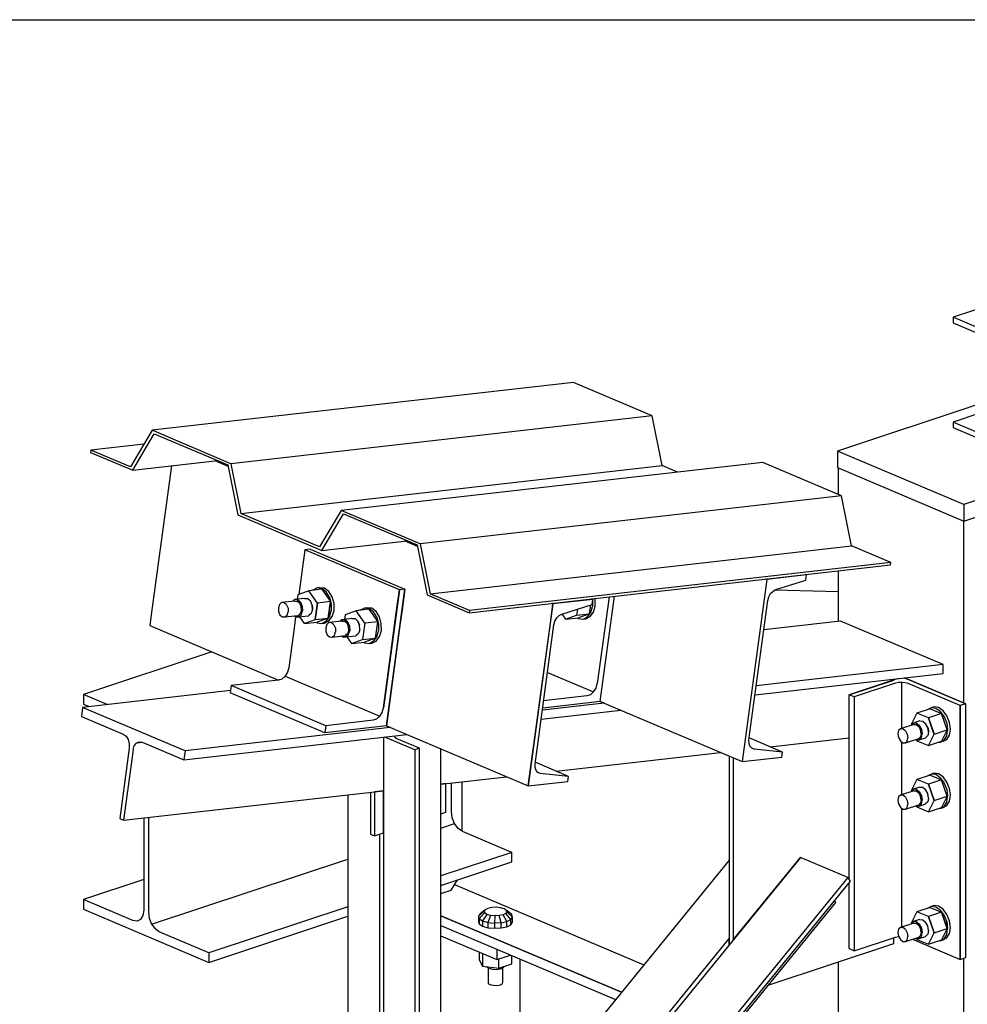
# Model space of a CAD drawing. Header units: inches. Extents: x -17.2 to 17.5, y -11.2 to 11.2.
# Tile 9 of 17: x -9.6 to -2.9, y 4.4 to 11.2. Entities that reach past the tile are written whole.
import ezdxf

# ---------------------------------------------------------------- set-up
doc = ezdxf.new("R2010")
doc.units = ezdxf.units.IN
doc.header["$LTSCALE"] = 2.5
doc.header["$MEASUREMENT"] = 0
doc.layers.add('Layer_0', color=7, linetype='Continuous')

msp = doc.modelspace()

# ---------------------------------------------------------------- linework, layer by layer
at = {"layer": 'Layer_0', "color": 2, "linetype": 'Continuous'}
for p, q in [((-17.25, 11.25), (17.25, 11.25)), ((0.6596, 10.3862), (-3.0228, 9.1658)), ((-2.7467, 9.0489), (-3.0228, 9.1658)), ((-3.0228, 9.1658), (-3.0228, 9.1271)), ((-3.0228, 9.1271), (-2.8019, 9.0336)), ((-5.6808, 8.7103), (-8.6314, 8.3745)), ((-5.1286, 8.4765), (-5.6808, 8.7103)), ((-2.8429, 8.5569), (-3.8317, 8.2292)), ((-2.8429, 8.4913), (-3.0228, 8.4318)), ((-5.1286, 8.4765), (-8.0792, 8.1407)), ((-5.0592, 8.127), (-5.1286, 8.4765)), ((-2.8019, 8.3382), (-3.0228, 8.4318)), ((-3.0228, 8.4318), (-3.0228, 8.3931)), ((-8.6314, 8.3745), (-8.7829, 8.1185)), ((-8.7667, 8.0948), (-8.6152, 8.3509)), ((-8.0792, 8.1407), (-8.6314, 8.3745)), ((-8.6152, 8.3509), (-8.0996, 8.1325)), ((-3.0228, 8.3931), (-2.7467, 8.2762)), ((-8.6887, 8.2775), (-9.0589, 8.2354)), ((-9.0589, 8.2354), (-9.0611, 8.2195)), ((-9.0611, 8.2195), (-8.7667, 8.0948)), ((-8.7829, 8.1185), (-9.0589, 8.2354)), ((-2.9482, 7.8551), (-3.8317, 8.2292)), ((-3.8317, 8.2292), (-3.8317, 8.1133)), ((-1.7312, 8.2585), (-2.9482, 7.8551)), ((-8.7667, 8.0948), (-8.1708, 8.1627)), ((-8.0975, 8.1218), (-8.1891, 8.1606)), ((-8.0792, 8.1407), (-8.0098, 7.7912)), ((-4.3555, 8.1492), (-7.3061, 7.8134)), ((-3.8033, 7.9154), (-4.3555, 8.1492)), ((-2.9482, 7.7392), (-1.7312, 8.1426)), ((-8.4955, 8.1257), (-8.6322, 7.1175)), ((-8.0996, 8.1325), (-8.0302, 7.783)), ((-8.0098, 7.7912), (-5.0592, 8.127)), ((-4.9515, 8.0814), (-5.0592, 8.127)), ((-3.8317, 8.1133), (-2.9482, 7.7392)), ((-3.8283, 8.1118), (-3.8283, 7.926)), ((-3.8033, 7.9154), (-6.7539, 7.5796)), ((-3.734, 7.5659), (-3.8033, 7.9154)), ((-7.3061, 7.8134), (-7.4576, 7.5574)), ((-6.7539, 7.5796), (-7.3061, 7.8134)), ((-2.9482, 7.8551), (-2.9482, 7.7392)), ((-8.0302, 7.783), (-7.4415, 7.5337)), ((-7.4576, 7.5574), (-8.0098, 7.7912)), ((-7.4415, 7.5337), (-7.29, 7.7897)), ((-7.29, 7.7897), (-6.7744, 7.5714)), ((-2.9492, 7.7396), (-2.9492, 6.4657)), ((-7.4415, 7.5337), (-6.8455, 7.6015)), ((-6.7722, 7.5606), (-6.8639, 7.5994)), ((-7.5621, 7.5374), (-7.6044, 7.2251)), ((-7.5237, 7.5418), (-7.5621, 7.5374)), ((-6.8995, 7.2569), (-7.5621, 7.5374)), ((-7.5237, 7.5418), (-6.861, 7.2612)), ((-6.7744, 7.5714), (-6.705, 7.2219)), ((-6.7539, 7.5796), (-6.6846, 7.2301)), ((-6.6846, 7.2301), (-3.734, 7.5659)), ((-3.4579, 7.449), (-3.734, 7.5659)), ((-3.4579, 7.449), (-6.4085, 7.1132)), ((-3.46, 7.433), (-3.4579, 7.449)), ((-6.4106, 7.0972), (-3.46, 7.433)), ((-3.8283, 7.3911), (-3.8283, 7.0358)), ((-4.326, 7.3296), (-4.4989, 6.0547)), ((-4.326, 7.3296), (-4.3351, 7.3334)), ((-4.0481, 7.3612), (-4.326, 7.3296)), ((-4.2639, 7.2585), (-4.0529, 7.3261)), ((-4.0481, 7.3612), (-4.0573, 7.3651)), ((-4.0529, 7.3261), (-4.0481, 7.3612)), ((-6.8995, 7.2569), (-7.0116, 6.4302)), ((-6.9907, 6.3051), (-6.861, 7.2612)), ((-6.9191, 7.112), (-6.8995, 7.2569)), ((-6.861, 7.2612), (-6.8995, 7.2569)), ((-6.861, 7.2612), (-6.8805, 7.1175)), ((-4.3, 7.2306), (-4.2831, 7.2482)), ((-4.2831, 7.2482), (-4.2639, 7.2585)), ((-3.8283, 7.2443), (-4.2714, 7.2545)), ((-6.705, 7.2219), (-6.4106, 7.0972)), ((-6.4085, 7.1132), (-6.6846, 7.2301)), ((-5.546, 7.1907), (-5.8239, 7.1591)), ((-5.546, 7.1907), (-5.5552, 7.1946)), ((-5.5508, 7.1557), (-5.546, 7.1907)), ((-5.4312, 7.2087), (-5.5137, 6.6007)), ((-5.4928, 6.4755), (-5.3928, 7.2131)), ((-4.4516, 6.2072), (-4.3192, 7.1833)), ((-4.3192, 7.1833), (-4.3125, 7.2081)), ((-4.3125, 7.2081), (-4.3, 7.2306)), ((-8.6322, 7.1175), (-8.6473, 7.0065)), ((-6.9334, 7.0065), (-6.9191, 7.112)), ((-6.8805, 7.1175), (-6.8956, 7.0065)), ((-6.4085, 7.1132), (-6.4106, 7.0972)), ((-5.8239, 7.1591), (-5.9968, 5.8842)), ((-5.8446, 7.0065), (-5.8295, 7.1175)), ((-5.8239, 7.1591), (-5.833, 7.163)), ((-5.8295, 7.1175), (-5.8239, 7.1591)), ((-5.7618, 7.088), (-5.5508, 7.1557)), ((-7.6257, 7.0682), (-7.6341, 7.0065)), ((-5.8171, 7.0128), (-5.8104, 7.0376)), ((-5.8104, 7.0376), (-5.7979, 7.0602)), ((-5.7979, 7.0602), (-5.781, 7.0777)), ((-5.781, 7.0777), (-5.7618, 7.088)), ((-3.8101, 7.0379), (-4.3472, 6.9767)), ((-3.0922, 6.7339), (-3.8101, 7.0379)), ((-8.6473, 7.0065), (-8.6473, 7.0065)), ((-8.6473, 7.0065), (-7.7452, 6.6245)), ((-7.6341, 7.0065), (-7.6742, 6.7107)), ((-7.0116, 6.4302), (-6.9334, 7.0065)), ((-6.8956, 7.0065), (-6.9907, 6.3051)), ((-5.9968, 5.8842), (-5.8446, 7.0065)), ((-5.9495, 6.0367), (-5.8171, 7.0128)), ((-8.2124, 6.8223), (-9.1123, 6.5241)), ((-7.6742, 6.7107), (-7.683, 6.6797)), ((-3.0922, 6.7339), (-4.4003, 6.5851)), ((-3.0922, 6.6712), (-3.0922, 6.7339)), ((-7.7465, 6.6241), (-8.0769, 6.5865)), ((-7.7221, 6.6328), (-7.7465, 6.6241)), ((-7.6998, 6.6523), (-7.7221, 6.6328)), ((-7.683, 6.6797), (-7.6998, 6.6523)), ((-7.6998, 6.6523), (-7.0372, 6.3718)), ((-5.8624, 6.6791), (-5.5393, 6.5423)), ((-4.409, 6.5213), (-3.0922, 6.6712)), ((-3.4079, 6.6352), (-3.7497, 6.522)), ((-3.7497, 6.522), (-3.4376, 6.6254)), ((-3.4376, 6.6254), (-3.4376, 6.6319)), ((-2.9335, 6.459), (-3.362, 6.6405)), ((-3.362, 6.6405), (-2.9492, 6.4657)), ((-8.0816, 6.5517), (-9.117, 6.4339)), ((-8.0769, 6.5865), (-8.0836, 6.5367)), ((-7.4142, 6.3059), (-8.0769, 6.5865)), ((-5.5393, 6.5423), (-5.5225, 6.5696)), ((-5.5225, 6.5696), (-5.5137, 6.6007)), ((-3.4265, 6.603), (-3.7152, 6.5074)), ((-3.4055, 6.6076), (-3.4265, 6.603)), ((-3.3813, 6.6089), (-3.4055, 6.6076)), ((-3.3813, 6.2867), (-3.3813, 6.6089)), ((-3.3577, 6.6065), (-3.3813, 6.6089)), ((-3.3383, 6.601), (-3.3577, 6.6065)), ((-2.9725, 6.4461), (-3.3383, 6.601)), ((-8.9453, 6.4534), (-9.1123, 6.5241)), ((-9.1123, 6.5241), (-9.1123, 6.4569)), ((-7.421, 6.2561), (-8.0836, 6.5367)), ((-5.5859, 6.514), (-5.8894, 6.4794)), ((-5.5616, 6.5227), (-5.5859, 6.514)), ((-5.5393, 6.5423), (-5.5616, 6.5227)), ((-3.7497, 6.2218), (-3.7497, 6.522)), ((-3.7152, 6.5074), (-3.7497, 6.522)), ((-3.7152, 6.5074), (-3.7152, 4.7303)), ((-9.117, 6.4339), (-9.1257, 6.3701)), ((-8.3992, 6.1299), (-9.117, 6.4339)), ((-9.1123, 6.4569), (-9.0705, 6.4392)), ((-7.0204, 6.3991), (-7.0116, 6.4302)), ((-5.9069, 6.3508), (-5.3484, 6.4144)), ((-5.4652, 6.4639), (-5.8982, 6.4146)), ((-5.4928, 6.4755), (-5.8962, 6.4296)), ((-5.4652, 6.4639), (-5.4928, 6.4755)), ((-5.4928, 6.4755), (-4.4989, 6.0547)), ((-2.9335, 6.459), (-2.9725, 6.4461)), ((-2.9725, 6.4461), (-2.9725, 4.669)), ((-2.9725, 6.3022), (-2.9725, 6.4461)), ((-2.9335, 4.6819), (-2.9335, 6.459)), ((-9.1257, 6.3701), (-8.8327, 6.2461)), ((-7.0595, 6.3522), (-7.0838, 6.3435)), ((-7.0372, 6.3718), (-7.0595, 6.3522)), ((-7.0372, 6.3718), (-7.0204, 6.3991)), ((-6.9631, 6.2934), (-8.3992, 6.1299)), ((-7.4142, 6.3059), (-7.421, 6.2561)), ((-6.9907, 6.3051), (-7.421, 6.2561)), ((-7.0838, 6.3435), (-7.4142, 6.3059)), ((-6.9907, 6.3051), (-5.9968, 5.8842)), ((-6.9631, 6.2934), (-6.9907, 6.3051)), ((-2.9725, 5.8848), (-2.9725, 6.3022)), ((-8.8327, 6.2461), (-8.8134, 6.2318)), ((-8.8134, 6.2318), (-8.7986, 6.2082)), ((-8.7986, 6.2082), (-8.7906, 6.1789)), ((-8.4078, 6.0662), (-6.8463, 6.2439)), ((-7.0117, 6.2251), (-7.0117, 2.2949)), ((-6.7909, 6.1373), (-7.0011, 6.2263)), ((-6.9314, 6.229), (-6.9274, 6.2347)), ((-6.9287, 6.2214), (-6.9314, 6.229)), ((-6.9184, 6.2148), (-6.9287, 6.2214)), ((-6.7597, 6.1476), (-6.9184, 6.2148)), ((-4.4515, 6.1831), (-4.4516, 6.2072)), ((-4.2163, 6.1214), (-4.4498, 6.2203)), ((-4.3043, 6.1586), (-3.7497, 6.2218)), ((-3.7494, 6.2216), (-3.7497, 6.2218)), ((-3.7494, 5.2282), (-3.7494, 6.2216)), ((-8.7905, 6.1482), (-8.8574, 5.655)), ((-8.7906, 6.1789), (-8.7905, 6.1482)), ((-8.7635, 6.1367), (-8.7556, 6.164)), ((-8.7556, 6.164), (-8.7409, 6.1838)), ((-8.7409, 6.1838), (-8.7216, 6.193)), ((-8.6972, 6.1887), (-8.7409, 6.1838)), ((-8.7216, 6.193), (-8.7008, 6.1902)), ((-8.7008, 6.1902), (-8.4078, 6.0662)), ((-6.7597, 6.1476), (-6.7909, 6.1373)), ((-6.7909, 6.1373), (-6.7909, 1.6577)), ((-6.7597, 1.668), (-6.7597, 6.1476)), ((-6.6097, 1.8636), (-6.6097, 6.1437)), ((-4.4448, 6.1628), (-4.4515, 6.1831)), ((-4.4322, 6.1486), (-4.4448, 6.1628)), ((-4.4153, 6.1423), (-4.4322, 6.1486)), ((-4.2163, 6.1214), (-4.4153, 6.1423)), ((-3.3813, 5.8231), (-3.3813, 6.1918)), ((-8.7635, 6.1367), (-8.8304, 5.6435)), ((-8.3992, 6.1299), (-8.4078, 6.0662)), ((-5.8022, 5.9882), (-4.6511, 6.1192)), ((-4.5896, 6.0931), (-4.5896, 4.7721)), ((-4.562, 6.0815), (-4.562, 4.806)), ((-4.4989, 6.0547), (-4.221, 6.0863)), ((-4.221, 6.0863), (-4.2163, 6.1214)), ((-5.9494, 6.0126), (-5.9495, 6.0367)), ((-5.9427, 5.9923), (-5.9494, 6.0126)), ((-5.7142, 5.9509), (-5.9477, 6.0498)), ((-6.6097, 5.8963), (-6.149, 5.9487)), ((-5.9301, 5.9781), (-5.9427, 5.9923)), ((-5.9132, 5.9719), (-5.9301, 5.9781)), ((-5.7142, 5.9509), (-5.9132, 5.9719)), ((-5.7189, 5.9158), (-5.7142, 5.9509)), ((-6.5749, 5.9001), (-6.6097, 5.8961)), ((-6.5749, 5.9001), (-6.5751, 5.9002)), ((-6.5749, 5.6997), (-6.5749, 5.9001)), ((-6.5347, 5.7048), (-6.5347, 5.9048)), ((-6.4591, 5.5663), (-6.4591, 5.9134)), ((-5.9968, 5.8842), (-5.7189, 5.9158)), ((-2.9725, 4.9576), (-2.9725, 5.8848)), ((-8.8304, 5.6435), (-7.0117, 5.8505)), ((-7.2602, 5.8222), (-7.2602, 2.692)), ((-7.1018, 5.8403), (-7.1018, 5.5459)), ((-7.0742, 5.8432), (-7.0744, 5.8434)), ((-7.0117, 5.8504), (-7.0742, 5.8432)), ((-7.0742, 5.8432), (-7.0742, 5.5342)), ((-7.0117, 5.5549), (-7.0117, 5.8504)), ((-3.3813, 4.8959), (-3.3813, 5.7282)), ((-8.8574, 5.655), (-8.8304, 5.6435)), ((-8.6888, 5.6596), (-8.6888, 5.015)), ((-8.6567, 5.6633), (-8.6567, 5.0015)), ((-6.6097, 5.6881), (-6.5749, 5.6997)), ((-6.5289, 5.6615), (-6.5347, 5.7048)), ((-6.5124, 5.6199), (-6.5289, 5.6615)), ((-6.6097, 5.5877), (-6.5124, 5.6199)), ((-6.4877, 5.5863), (-6.5124, 5.6199)), ((-6.4585, 5.5659), (-6.4877, 5.5863)), ((-7.1018, 5.5459), (-7.0742, 5.5342)), ((-7.0742, 5.5342), (-7.0117, 5.5549)), ((-7.0394, 5.5457), (-7.0394, 2.7652)), ((-6.1112, 5.4188), (-6.4585, 5.5659)), ((-6.1112, 5.4188), (-6.6097, 5.2536)), ((-4.0915, 5.3834), (-6.4934, 2.436)), ((-6.1112, 5.3516), (-6.1112, 5.4188)), ((-4.562, 4.806), (-4.0915, 5.3834)), ((-3.7602, 5.2431), (-4.0915, 5.3834)), ((-8.6344, 4.9166), (-7.2602, 5.3721)), ((-6.6097, 5.1864), (-6.1112, 5.3516)), ((-4.5896, 5.3645), (-6.5853, 2.9157)), ((-3.7602, 5.2431), (-6.1621, 2.2957)), ((-3.7419, 5.2178), (-3.7602, 5.2431)), ((-8.6888, 5.2281), (-9.1123, 5.0877)), ((-6.5371, 5.1549), (-6.4922, 5.2253)), ((-6.5127, 5.1931), (-5.1868, 4.6317)), ((-6.1438, 2.2705), (-3.7419, 5.2178)), ((-3.7494, 4.7447), (-3.7494, 5.2086)), ((-6.6097, 5.1308), (-6.5371, 5.1549)), ((-8.765, 4.9407), (-9.1123, 5.0877)), ((-9.1123, 5.0877), (-9.1123, 5.0205)), ((-7.2602, 5.038), (-8.2332, 4.7155)), ((-6.2463, 2.1215), (-3.8444, 5.0688)), ((-3.8444, 5.0688), (-3.8533, 5.0811)), ((-9.1123, 5.0205), (-8.2332, 4.6483)), ((-8.6946, 4.9767), (-8.7111, 4.9491)), ((-8.6888, 5.015), (-8.6946, 4.9767)), ((-8.6567, 5.0015), (-8.6509, 4.9582)), ((-8.2332, 4.6483), (-7.2602, 4.9708)), ((-5.3442, 4.4387), (-6.6097, 4.9745)), ((-6.6097, 4.9745), (-6.4482, 4.9061)), ((-8.7358, 4.9364), (-8.765, 4.9407)), ((-8.7111, 4.9491), (-8.7358, 4.9364)), ((-8.6509, 4.9582), (-8.6344, 4.9166)), ((-8.6344, 4.9166), (-8.6097, 4.8831)), ((-6.6097, 4.9065), (-5.3854, 4.3881)), ((-6.4482, 4.9061), (-5.3442, 4.4387)), ((-2.9725, 4.9096), (-2.9725, 4.9576)), ((-2.9725, 4.831), (-2.9725, 4.9096)), ((-8.5805, 4.8626), (-8.6097, 4.8831)), ((-8.2332, 4.7155), (-8.5805, 4.8626)), ((-6.6097, 4.8345), (-6.217, 4.6682)), ((-3.4265, 4.8259), (-3.4055, 4.8305)), ((-3.4055, 4.8305), (-3.4032, 4.8306)), ((-2.9725, 4.669), (-2.9725, 4.831)), ((-4.5896, 4.8177), (-5.9748, 3.118)), ((-4.5896, 4.7721), (-4.5896, 4.8177)), ((-4.3169, 4.4891), (-3.4386, 4.7802)), ((-3.7152, 4.7303), (-3.4265, 4.8259)), ((-3.4386, 4.7802), (-3.4386, 4.8219)), ((-3.3073, 4.8108), (-2.9725, 4.669)), ((-8.2332, 4.7155), (-8.2332, 4.6483)), ((-6.217, 4.7402), (-6.217, 4.6682)), ((-6.217, 4.6682), (-6.1216, 4.6999)), ((-3.7494, 4.7447), (-3.7152, 4.7303)), ((-6.0536, 3.8653), (-6.0536, 4.6711)), ((-3.8283, 4.651), (-3.8283, 4.0618)), ((-2.9725, 4.669), (-2.9335, 4.6819)), ((-2.9492, 4.6767), (-2.9492, 3.6895))]:
    msp.add_line(p, q, dxfattribs=at)
at = {"layer": 'Layer_0', "color": 1, "linetype": 'Continuous'}
for p, q in [((-7.5338, 7.2511), (-7.6106, 7.2228)), ((-7.4435, 7.2613), (-7.5338, 7.2511)), ((-7.4726, 7.1643), (-7.5338, 7.2511)), ((-7.5062, 7.2557), (-7.5074, 7.2541)), ((-7.4758, 7.2702), (-7.5062, 7.2557)), ((-7.4566, 7.2724), (-7.4758, 7.2702)), ((-7.4429, 7.2659), (-7.4758, 7.2702)), ((-7.4237, 7.268), (-7.4566, 7.2724)), ((-7.4435, 7.2613), (-7.3823, 7.1746)), ((-7.4124, 7.2433), (-7.4429, 7.2659)), ((-7.3932, 7.2455), (-7.4237, 7.268)), ((-7.3891, 7.2061), (-7.4124, 7.2433)), ((-7.3699, 7.2082), (-7.3932, 7.2455)), ((-7.6315, 7.1785), (-7.7237, 7.168)), ((-7.6337, 7.1885), (-7.6478, 7.1766)), ((-7.5631, 7.1966), (-7.6337, 7.1885)), ((-7.612, 7.1878), (-7.6337, 7.1885)), ((-7.6315, 7.1785), (-7.6133, 7.1778)), ((-7.6106, 7.2228), (-7.615, 7.1907)), ((-7.6133, 7.1778), (-7.597, 7.1638)), ((-7.5923, 7.171), (-7.612, 7.1878)), ((-7.5631, 7.1966), (-7.5413, 7.1958)), ((-7.5413, 7.1958), (-7.5217, 7.1791)), ((-7.5095, 7.1508), (-7.5217, 7.1791)), ((-7.3823, 7.1746), (-7.4726, 7.1643)), ((-7.3979, 7.0596), (-7.3823, 7.1746)), ((-7.3823, 7.1746), (-7.3908, 7.112)), ((-7.3891, 7.2061), (-7.3764, 7.1597)), ((-7.3572, 7.1619), (-7.3699, 7.2082)), ((-5.5545, 7.1943), (-5.5544, 7.1947)), ((-5.5486, 7.1953), (-5.5472, 7.1899)), ((-5.5476, 7.1914), (-5.5486, 7.1953)), ((-5.5471, 7.1826), (-5.5471, 7.1415)), ((-5.5279, 7.1921), (-5.5294, 7.1975)), ((-5.5278, 7.1437), (-5.5279, 7.1921)), ((-7.7388, 7.1551), (-7.7468, 7.1321)), ((-7.7468, 7.1321), (-7.7455, 7.1053)), ((-7.7455, 7.1053), (-7.7354, 7.0817)), ((-7.7237, 7.168), (-7.7388, 7.1551)), ((-7.7055, 7.1673), (-7.7237, 7.168)), ((-7.6892, 7.1533), (-7.7055, 7.1673)), ((-7.6892, 7.1533), (-7.679, 7.1298)), ((-7.6858, 7.08), (-7.6778, 7.1029)), ((-7.679, 7.1298), (-7.6778, 7.1029)), ((-7.5868, 7.1403), (-7.597, 7.1638)), ((-7.5855, 7.1134), (-7.5935, 7.0905)), ((-7.5923, 7.171), (-7.5801, 7.1427)), ((-7.5882, 7.083), (-7.5786, 7.1105)), ((-7.5855, 7.1134), (-7.5868, 7.1403)), ((-7.5801, 7.1427), (-7.5786, 7.1105)), ((-7.508, 7.1185), (-7.5176, 7.091)), ((-7.508, 7.1185), (-7.5095, 7.1508)), ((-7.5095, 7.1508), (-7.5085, 7.1306)), ((-7.5085, 7.1306), (-7.508, 7.1185)), ((-7.4726, 7.1643), (-7.4882, 7.0493)), ((-7.4882, 7.0493), (-7.4771, 7.1306)), ((-7.4771, 7.1306), (-7.4726, 7.1643)), ((-7.3908, 7.112), (-7.3979, 7.0596)), ((-7.3888, 7.0682), (-7.3763, 7.1113)), ((-7.3764, 7.1597), (-7.3763, 7.1113)), ((-7.3763, 7.1113), (-7.3763, 7.112)), ((-7.3696, 7.0704), (-7.3571, 7.1135)), ((-7.3571, 7.1135), (-7.3572, 7.1619)), ((-7.2025, 7.1108), (-7.2793, 7.0825)), ((-7.1122, 7.1211), (-7.2025, 7.1108)), ((-7.1413, 7.0241), (-7.2025, 7.1108)), ((-7.1749, 7.1154), (-7.1761, 7.1138)), ((-7.1445, 7.1299), (-7.1749, 7.1154)), ((-7.1253, 7.1321), (-7.1445, 7.1299)), ((-7.1116, 7.1256), (-7.1445, 7.1299)), ((-7.0924, 7.1278), (-7.1253, 7.1321)), ((-7.1122, 7.1211), (-7.051, 7.0343)), ((-7.0811, 7.1031), (-7.1116, 7.1256)), ((-7.0619, 7.1052), (-7.0924, 7.1278)), ((-7.0578, 7.0658), (-7.0811, 7.1031)), ((-7.0386, 7.068), (-7.0619, 7.1052)), ((-5.6531, 7.1229), (-5.6589, 7.0795)), ((-5.5687, 7.0898), (-5.5601, 7.1527)), ((-5.5596, 7.0984), (-5.5471, 7.1415)), ((-5.5403, 7.1006), (-5.5278, 7.1437)), ((-7.7354, 7.0817), (-7.719, 7.0677)), ((-7.719, 7.0677), (-7.7009, 7.0671)), ((-7.7009, 7.0671), (-7.6858, 7.08)), ((-7.7009, 7.0671), (-7.6087, 7.0776)), ((-7.6355, 7.0745), (-7.6282, 7.0683)), ((-7.6282, 7.0683), (-7.6064, 7.0675)), ((-7.5935, 7.0905), (-7.6087, 7.0776)), ((-7.6064, 7.0675), (-7.5882, 7.083)), ((-7.6064, 7.0675), (-7.5357, 7.0755)), ((-7.5984, 7.0684), (-7.565, 7.0211)), ((-7.565, 7.0211), (-7.4882, 7.0493)), ((-7.5176, 7.091), (-7.5357, 7.0755)), ((-7.4882, 7.0493), (-7.3979, 7.0596)), ((-7.3979, 7.0596), (-7.4747, 7.0313)), ((-7.4424, 7.0225), (-7.412, 7.037)), ((-7.4232, 7.0247), (-7.3928, 7.0392)), ((-7.412, 7.037), (-7.3888, 7.0682)), ((-7.3928, 7.0392), (-7.3696, 7.0704)), ((-7.3002, 7.0382), (-7.3924, 7.0277)), ((-7.3024, 7.0483), (-7.3164, 7.0363)), ((-7.2318, 7.0563), (-7.3024, 7.0483)), ((-7.2806, 7.0475), (-7.3024, 7.0483)), ((-7.3002, 7.0382), (-7.282, 7.0375)), ((-7.2793, 7.0825), (-7.2837, 7.0504)), ((-7.282, 7.0375), (-7.2656, 7.0236)), ((-7.261, 7.0307), (-7.2806, 7.0475)), ((-7.2318, 7.0563), (-7.21, 7.0555)), ((-7.21, 7.0555), (-7.1903, 7.0388)), ((-7.1782, 7.0105), (-7.1903, 7.0388)), ((-7.1903, 7.0388), (-7.1825, 7.0206)), ((-7.051, 7.0343), (-7.1413, 7.0241)), ((-7.0666, 6.9193), (-7.051, 7.0343)), ((-7.0578, 7.0658), (-7.0451, 7.0194)), ((-7.0259, 7.0216), (-7.0386, 7.068)), ((-5.7617, 7.0881), (-5.7358, 7.0513)), ((-5.7358, 7.0513), (-5.6589, 7.0795)), ((-5.7358, 7.0513), (-5.6455, 7.0615)), ((-5.6589, 7.0795), (-5.5687, 7.0898)), ((-5.6513, 7.0609), (-5.6461, 7.057)), ((-5.6461, 7.057), (-5.6132, 7.0527)), ((-5.5687, 7.0898), (-5.6455, 7.0615)), ((-5.6132, 7.0527), (-5.5828, 7.0672)), ((-5.6132, 7.0527), (-5.5939, 7.0549)), ((-5.5939, 7.0549), (-5.5636, 7.0694)), ((-5.5828, 7.0672), (-5.5596, 7.0984)), ((-5.5636, 7.0694), (-5.5403, 7.1006)), ((-7.565, 7.0211), (-7.4747, 7.0313)), ((-7.4805, 7.0307), (-7.4753, 7.0268)), ((-7.4753, 7.0268), (-7.4424, 7.0225)), ((-7.4424, 7.0225), (-7.4232, 7.0247)), ((-7.4075, 7.0148), (-7.4155, 6.9919)), ((-7.4155, 6.9919), (-7.4142, 6.965)), ((-7.4142, 6.965), (-7.4041, 6.9414)), ((-7.3924, 7.0277), (-7.4075, 7.0148)), ((-7.3742, 7.027), (-7.3924, 7.0277)), ((-7.3579, 7.0131), (-7.3742, 7.027)), ((-7.3579, 7.0131), (-7.3477, 6.9895)), ((-7.3477, 6.9895), (-7.3464, 6.9626)), ((-7.2555, 7), (-7.2656, 7.0236)), ((-7.2542, 6.9731), (-7.2622, 6.9502)), ((-7.261, 7.0307), (-7.2488, 7.0024)), ((-7.2569, 6.9427), (-7.2473, 6.9702)), ((-7.2542, 6.9731), (-7.2555, 7)), ((-7.2488, 7.0024), (-7.2473, 6.9702)), ((-7.1767, 6.9782), (-7.1863, 6.9507)), ((-7.1825, 7.0206), (-7.1782, 7.0105)), ((-7.1767, 6.9782), (-7.1782, 7.0105)), ((-7.1413, 7.0241), (-7.1568, 6.9091)), ((-7.1417, 7.0206), (-7.1413, 7.0241)), ((-7.0575, 6.9279), (-7.045, 6.971)), ((-7.0451, 7.0194), (-7.045, 6.971)), ((-7.0383, 6.9301), (-7.0258, 6.9732)), ((-7.0258, 6.9732), (-7.0259, 7.0216)), ((-7.4041, 6.9414), (-7.3877, 6.9274)), ((-7.3877, 6.9274), (-7.3695, 6.9268)), ((-7.3695, 6.9268), (-7.3544, 6.9397)), ((-7.3695, 6.9268), (-7.2773, 6.9373)), ((-7.3544, 6.9397), (-7.3464, 6.9626)), ((-7.3042, 6.9342), (-7.2969, 6.928)), ((-7.2969, 6.928), (-7.2751, 6.9272)), ((-7.2622, 6.9502), (-7.2773, 6.9373)), ((-7.2751, 6.9272), (-7.2569, 6.9427)), ((-7.2751, 6.9272), (-7.2044, 6.9353)), ((-7.2671, 6.9281), (-7.2337, 6.8808)), ((-7.2337, 6.8808), (-7.1568, 6.9091)), ((-7.1863, 6.9507), (-7.2044, 6.9353)), ((-7.1568, 6.9091), (-7.0666, 6.9193)), ((-7.0666, 6.9193), (-7.1434, 6.891)), ((-7.1111, 6.8822), (-7.0807, 6.8967)), ((-7.0919, 6.8844), (-7.0615, 6.8989)), ((-7.0807, 6.8967), (-7.0575, 6.9279)), ((-7.0615, 6.8989), (-7.0383, 6.9301)), ((-7.2337, 6.8808), (-7.1434, 6.891)), ((-7.1492, 6.8904), (-7.144, 6.8865)), ((-7.144, 6.8865), (-7.1111, 6.8822)), ((-7.1111, 6.8822), (-7.0919, 6.8844)), ((-3.1837, 6.424), (-3.2753, 6.3936)), ((-3.1755, 6.4311), (-3.1996, 6.4187)), ((-3.1837, 6.424), (-3.104, 6.3903)), ((-3.156, 6.4375), (-3.1755, 6.4311)), ((-3.1438, 6.4265), (-3.1755, 6.4311)), ((-3.1243, 6.4329), (-3.156, 6.4375)), ((-3.1121, 6.4042), (-3.1438, 6.4265)), ((-3.0926, 6.4107), (-3.1243, 6.4329)), ((-3.2753, 6.3936), (-3.3152, 6.3139)), ((-3.1956, 6.3599), (-3.2753, 6.3936)), ((-3.104, 6.3903), (-3.1956, 6.3599)), ((-3.1956, 6.3599), (-3.1558, 6.2464)), ((-3.1644, 6.2709), (-3.1956, 6.3599)), ((-3.1121, 6.4042), (-3.0852, 6.3677)), ((-3.0641, 6.2768), (-3.104, 6.3903)), ((-3.0657, 6.3742), (-3.0926, 6.4107)), ((-3.0852, 6.3677), (-3.0673, 6.3225)), ((-3.0478, 6.329), (-3.0657, 6.3742)), ((-3.3913, 6.2834), (-3.4039, 6.2711)), ((-3.2977, 6.3144), (-3.3913, 6.2834)), ((-3.374, 6.2826), (-3.3913, 6.2834)), ((-3.3568, 6.2688), (-3.374, 6.2826)), ((-3.3011, 6.3243), (-3.3163, 6.3095)), ((-3.3152, 6.3139), (-3.3143, 6.3114)), ((-3.2562, 6.3391), (-3.3011, 6.3243)), ((-3.2804, 6.3233), (-3.3011, 6.3243)), ((-3.2977, 6.3144), (-3.2804, 6.3136)), ((-3.2597, 6.3067), (-3.2804, 6.3233)), ((-3.2804, 6.3136), (-3.2631, 6.2998)), ((-3.2505, 6.2768), (-3.2631, 6.2998)), ((-3.2597, 6.3067), (-3.2445, 6.2791)), ((-3.2562, 6.3391), (-3.2355, 6.3381)), ((-3.2459, 6.2507), (-3.2505, 6.2768)), ((-3.2445, 6.2791), (-3.239, 6.2478)), ((-3.2355, 6.3381), (-3.2148, 6.3216)), ((-3.1996, 6.294), (-3.2148, 6.3216)), ((-3.1941, 6.2627), (-3.1996, 6.294)), ((-3.1996, 6.294), (-3.1955, 6.2709)), ((-3.1558, 6.2464), (-3.0641, 6.2768)), ((-3.0641, 6.2768), (-3.104, 6.1971)), ((-3.0673, 6.3225), (-3.061, 6.2755)), ((-3.0673, 6.2338), (-3.061, 6.2755)), ((-3.0415, 6.282), (-3.0478, 6.329)), ((-3.0478, 6.2403), (-3.0415, 6.282)), ((-3.4039, 6.2711), (-3.4085, 6.2489)), ((-3.4085, 6.2489), (-3.4039, 6.2228)), ((-3.4039, 6.2228), (-3.3913, 6.1998)), ((-3.3568, 6.2688), (-3.3441, 6.2458)), ((-3.3568, 6.1852), (-3.2631, 6.2162)), ((-3.3441, 6.2458), (-3.3395, 6.2197)), ((-3.3441, 6.1975), (-3.3395, 6.2197)), ((-3.2831, 6.2095), (-3.2804, 6.2074)), ((-3.2804, 6.2074), (-3.2597, 6.2064)), ((-3.2777, 6.2072), (-3.2753, 6.2005)), ((-3.2505, 6.2285), (-3.2631, 6.2162)), ((-3.2597, 6.2064), (-3.2148, 6.2212)), ((-3.2597, 6.2064), (-3.2445, 6.2211)), ((-3.2459, 6.2507), (-3.2505, 6.2285)), ((-3.2445, 6.2211), (-3.239, 6.2478)), ((-3.1996, 6.236), (-3.2148, 6.2212)), ((-3.1941, 6.2627), (-3.1996, 6.236)), ((-3.1956, 6.1667), (-3.1558, 6.2464)), ((-3.1955, 6.2709), (-3.1941, 6.2627)), ((-3.1558, 6.2464), (-3.1644, 6.2709)), ((-3.0926, 6.1965), (-3.0657, 6.2103)), ((-3.0852, 6.2038), (-3.0673, 6.2338)), ((-3.0657, 6.2103), (-3.0478, 6.2403)), ((-3.3913, 6.1998), (-3.374, 6.186)), ((-3.374, 6.186), (-3.3568, 6.1852)), ((-3.3568, 6.1852), (-3.3441, 6.1975)), ((-3.2753, 6.2005), (-3.1956, 6.1667)), ((-3.1956, 6.1667), (-3.104, 6.1971)), ((-3.1212, 6.1914), (-3.1121, 6.1901)), ((-3.1121, 6.1901), (-3.0852, 6.2038)), ((-3.1121, 6.1901), (-3.0926, 6.1965)), ((-3.2753, 5.9301), (-3.3152, 5.8503)), ((-3.1837, 5.9604), (-3.2753, 5.9301)), ((-3.1956, 5.8963), (-3.2753, 5.9301)), ((-3.1755, 5.9675), (-3.1996, 5.9552)), ((-3.1837, 5.9604), (-3.104, 5.9267)), ((-3.156, 5.9739), (-3.1755, 5.9675)), ((-3.1438, 5.9629), (-3.1755, 5.9675)), ((-3.1243, 5.9693), (-3.156, 5.9739)), ((-3.1121, 5.9406), (-3.1438, 5.9629)), ((-3.0926, 5.9471), (-3.1243, 5.9693)), ((-3.1121, 5.9406), (-3.0852, 5.9041)), ((-3.0657, 5.9106), (-3.0926, 5.9471)), ((-3.2562, 5.8756), (-3.3011, 5.8607)), ((-3.2562, 5.8756), (-3.2355, 5.8746)), ((-3.2355, 5.8746), (-3.2148, 5.858)), ((-3.104, 5.9267), (-3.1956, 5.8963)), ((-3.1956, 5.8963), (-3.1558, 5.7829)), ((-3.1747, 5.8368), (-3.1956, 5.8963)), ((-3.0641, 5.8132), (-3.104, 5.9267)), ((-3.0852, 5.9041), (-3.0673, 5.8589)), ((-3.0478, 5.8654), (-3.0657, 5.9106)), ((-3.0415, 5.8184), (-3.0478, 5.8654)), ((-3.4039, 5.8075), (-3.4085, 5.7853)), ((-3.3913, 5.8198), (-3.4039, 5.8075)), ((-3.2977, 5.8508), (-3.3913, 5.8198)), ((-3.374, 5.819), (-3.3913, 5.8198)), ((-3.3568, 5.8052), (-3.374, 5.819)), ((-3.3568, 5.8052), (-3.3441, 5.7822)), ((-3.3163, 5.8459), (-3.3165, 5.8446)), ((-3.3011, 5.8607), (-3.3163, 5.8459)), ((-3.3152, 5.8503), (-3.3143, 5.8478)), ((-3.2804, 5.8597), (-3.3011, 5.8607)), ((-3.2977, 5.8508), (-3.2804, 5.85)), ((-3.2597, 5.8431), (-3.2804, 5.8597)), ((-3.2804, 5.85), (-3.2631, 5.8362)), ((-3.2505, 5.8132), (-3.2631, 5.8362)), ((-3.2597, 5.8431), (-3.2445, 5.8155)), ((-3.2459, 5.7871), (-3.2505, 5.8132)), ((-3.2445, 5.8155), (-3.239, 5.7842)), ((-3.1996, 5.8304), (-3.2148, 5.858)), ((-3.2031, 5.8368), (-3.1996, 5.8304)), ((-3.1941, 5.7991), (-3.1996, 5.8304)), ((-3.1941, 5.7991), (-3.1996, 5.7724)), ((-3.1558, 5.7829), (-3.1747, 5.8368)), ((-3.1558, 5.7829), (-3.0641, 5.8132)), ((-3.0641, 5.8132), (-3.104, 5.7335)), ((-3.0673, 5.8589), (-3.061, 5.8119)), ((-3.0673, 5.7702), (-3.061, 5.8119)), ((-3.0478, 5.7767), (-3.0415, 5.8184)), ((-3.4085, 5.7853), (-3.4039, 5.7592)), ((-3.4039, 5.7592), (-3.3913, 5.7362)), ((-3.3913, 5.7362), (-3.374, 5.7224)), ((-3.3568, 5.7216), (-3.2631, 5.7526)), ((-3.3568, 5.7216), (-3.3441, 5.7339)), ((-3.3441, 5.7822), (-3.3395, 5.7561)), ((-3.3441, 5.7339), (-3.3395, 5.7561)), ((-3.2831, 5.746), (-3.2804, 5.7438)), ((-3.2804, 5.7438), (-3.2597, 5.7428)), ((-3.2777, 5.7436), (-3.2753, 5.7369)), ((-3.2753, 5.7369), (-3.1956, 5.7031)), ((-3.2505, 5.7649), (-3.2631, 5.7526)), ((-3.2597, 5.7428), (-3.2445, 5.7576)), ((-3.2597, 5.7428), (-3.2148, 5.7576)), ((-3.2459, 5.7871), (-3.2505, 5.7649)), ((-3.2445, 5.7576), (-3.239, 5.7842)), ((-3.1996, 5.7724), (-3.2148, 5.7576)), ((-3.1956, 5.7031), (-3.1558, 5.7829)), ((-3.1956, 5.7031), (-3.104, 5.7335)), ((-3.1212, 5.7278), (-3.1121, 5.7265)), ((-3.1121, 5.7265), (-3.0852, 5.7402)), ((-3.1121, 5.7265), (-3.0926, 5.733)), ((-3.0926, 5.733), (-3.0657, 5.7467)), ((-3.0852, 5.7402), (-3.0673, 5.7702)), ((-3.0657, 5.7467), (-3.0478, 5.7767)), ((-3.374, 5.7224), (-3.3568, 5.7216)), ((-6.2217, 5.0342), (-6.2527, 5.0326)), ((-6.1914, 5.0312), (-6.2217, 5.0342)), ((-3.1755, 5.0403), (-3.1996, 5.028)), ((-3.156, 5.0468), (-3.1755, 5.0403)), ((-3.1438, 5.0357), (-3.1755, 5.0403)), ((-3.1243, 5.0422), (-3.156, 5.0468)), ((-3.1121, 5.0135), (-3.1438, 5.0357)), ((-3.0926, 5.0199), (-3.1243, 5.0422)), ((-6.3066, 5.0061), (-6.3466, 4.9708)), ((-6.3347, 4.9878), (-6.3466, 4.9708)), ((-6.3466, 4.9708), (-6.3403, 4.9533)), ((-6.3466, 4.9708), (-6.3466, 4.9346)), ((-6.3024, 4.9945), (-6.3403, 4.9533)), ((-6.2987, 5.0174), (-6.3347, 4.9878)), ((-6.2866, 4.9843), (-6.3167, 4.9382)), ((-6.2987, 5.0174), (-6.3066, 5.0061)), ((-6.3066, 5.0061), (-6.3024, 4.9945)), ((-6.2866, 4.9843), (-6.3024, 4.9945)), ((-6.2797, 5.0267), (-6.2987, 5.0174)), ((-6.2617, 4.9772), (-6.2866, 4.9843)), ((-6.2527, 5.0326), (-6.2797, 5.0267)), ((-6.2617, 4.9772), (-6.2793, 4.9275)), ((-6.2315, 4.9743), (-6.2617, 4.9772)), ((-6.2315, 4.9743), (-6.2339, 4.923)), ((-6.2005, 4.9758), (-6.2315, 4.9743)), ((-6.1735, 4.9817), (-6.2005, 4.9758)), ((-6.1874, 4.9254), (-6.2005, 4.9758)), ((-6.1665, 5.0241), (-6.1914, 5.0312)), ((-6.1545, 4.9911), (-6.1735, 4.9817)), ((-6.1469, 4.9343), (-6.1735, 4.9817)), ((-6.1508, 5.014), (-6.1665, 5.0241)), ((-6.1466, 5.0024), (-6.1545, 4.9911)), ((-6.1185, 4.9483), (-6.1545, 4.9911)), ((-6.1466, 5.0024), (-6.1508, 5.014)), ((-6.1129, 4.9827), (-6.1508, 5.014)), ((-6.1065, 4.9653), (-6.1466, 5.0024)), ((-6.1185, 4.9483), (-6.1065, 4.9653)), ((-6.1065, 4.9653), (-6.1129, 4.9827)), ((-6.1065, 4.9291), (-6.1065, 4.9653)), ((-3.2753, 5.0029), (-3.3152, 4.9232)), ((-3.1837, 5.0333), (-3.2753, 5.0029)), ((-3.1956, 4.9691), (-3.2753, 5.0029)), ((-3.104, 4.9995), (-3.1956, 4.9691)), ((-3.1956, 4.9691), (-3.1558, 4.8557)), ((-3.1747, 4.9096), (-3.1956, 4.9691)), ((-3.1837, 5.0333), (-3.104, 4.9995)), ((-3.1121, 5.0135), (-3.0852, 4.977)), ((-3.0641, 4.8861), (-3.104, 4.9995)), ((-3.104, 4.9995), (-3.0787, 4.9276)), ((-3.0657, 4.9834), (-3.0926, 5.0199)), ((-3.0852, 4.977), (-3.0673, 4.9318)), ((-3.0478, 4.9382), (-3.0657, 4.9834)), ((-6.3466, 4.9346), (-6.3403, 4.9171)), ((-6.3403, 4.9533), (-6.3167, 4.9382)), ((-6.3403, 4.9533), (-6.3403, 4.9171)), ((-6.3403, 4.9171), (-6.3167, 4.9019)), ((-6.3167, 4.9382), (-6.2793, 4.9275)), ((-6.3167, 4.9382), (-6.3167, 4.9019)), ((-6.3167, 4.9019), (-6.2793, 4.8913)), ((-6.2793, 4.9275), (-6.2339, 4.923)), ((-6.2793, 4.9275), (-6.2793, 4.8913)), ((-6.1874, 4.9254), (-6.2339, 4.923)), ((-6.2339, 4.923), (-6.2339, 4.8868)), ((-6.1874, 4.9254), (-6.1469, 4.9343)), ((-6.1874, 4.8892), (-6.1874, 4.9254)), ((-6.1874, 4.8892), (-6.1469, 4.8981)), ((-6.1469, 4.9343), (-6.1185, 4.9483)), ((-6.1469, 4.8981), (-6.1469, 4.9343)), ((-6.1469, 4.8981), (-6.1185, 4.912)), ((-6.1185, 4.912), (-6.1185, 4.9483)), ((-6.1185, 4.912), (-6.1065, 4.9291)), ((-3.2977, 4.9237), (-3.3913, 4.8926)), ((-3.3163, 4.9187), (-3.3165, 4.9174)), ((-3.3011, 4.9335), (-3.3163, 4.9187)), ((-3.3152, 4.9232), (-3.3143, 4.9206)), ((-3.2562, 4.9484), (-3.3011, 4.9335)), ((-3.2804, 4.9325), (-3.3011, 4.9335)), ((-3.2977, 4.9237), (-3.2804, 4.9228)), ((-3.2597, 4.9159), (-3.2804, 4.9325)), ((-3.2804, 4.9228), (-3.2631, 4.909)), ((-3.2505, 4.886), (-3.2631, 4.909)), ((-3.2597, 4.9159), (-3.2445, 4.8883)), ((-3.2562, 4.9484), (-3.2355, 4.9474)), ((-3.2355, 4.9474), (-3.2148, 4.9308)), ((-3.1996, 4.9032), (-3.2148, 4.9308)), ((-3.2031, 4.9096), (-3.1996, 4.9032)), ((-3.1941, 4.8719), (-3.1996, 4.9032)), ((-3.1558, 4.8557), (-3.1747, 4.9096)), ((-3.0787, 4.9276), (-3.0641, 4.8861)), ((-3.0673, 4.9318), (-3.061, 4.8847)), ((-3.0667, 4.9276), (-3.0673, 4.9318)), ((-3.061, 4.8847), (-3.0667, 4.9276)), ((-3.0415, 4.8912), (-3.0478, 4.9382)), ((-6.2793, 4.8913), (-6.2339, 4.8868)), ((-6.2339, 4.8868), (-6.1874, 4.8892)), ((-3.4039, 4.8803), (-3.4085, 4.8581)), ((-3.4085, 4.8581), (-3.4039, 4.832)), ((-3.3913, 4.8926), (-3.4039, 4.8803)), ((-3.4039, 4.832), (-3.3913, 4.809)), ((-3.374, 4.8918), (-3.3913, 4.8926)), ((-3.3568, 4.878), (-3.374, 4.8918)), ((-3.3568, 4.878), (-3.3441, 4.855)), ((-3.3441, 4.855), (-3.3395, 4.8289)), ((-3.3441, 4.8067), (-3.3395, 4.8289)), ((-3.2505, 4.8377), (-3.2631, 4.8254)), ((-3.2597, 4.8156), (-3.2148, 4.8305)), ((-3.2597, 4.8156), (-3.2445, 4.8304)), ((-3.2459, 4.8599), (-3.2505, 4.886)), ((-3.2459, 4.8599), (-3.2505, 4.8377)), ((-3.2445, 4.8883), (-3.239, 4.857)), ((-3.2445, 4.8304), (-3.239, 4.857)), ((-3.1996, 4.8453), (-3.2148, 4.8305)), ((-3.1941, 4.8719), (-3.1996, 4.8453)), ((-3.1956, 4.776), (-3.1558, 4.8557)), ((-3.1558, 4.8557), (-3.0641, 4.8861)), ((-3.0641, 4.8861), (-3.104, 4.8063)), ((-3.0852, 4.813), (-3.0673, 4.843)), ((-3.0673, 4.843), (-3.061, 4.8847)), ((-3.0657, 4.8195), (-3.0478, 4.8495)), ((-3.0478, 4.8495), (-3.0415, 4.8912)), ((-3.3913, 4.809), (-3.374, 4.7952)), ((-3.374, 4.7952), (-3.3568, 4.7944)), ((-3.3568, 4.7944), (-3.2631, 4.8254)), ((-3.3568, 4.7944), (-3.3441, 4.8067)), ((-3.2831, 4.8188), (-3.2804, 4.8166)), ((-3.2804, 4.8166), (-3.2597, 4.8156)), ((-3.2777, 4.8164), (-3.2753, 4.8097)), ((-3.2753, 4.8097), (-3.1956, 4.776)), ((-3.1956, 4.776), (-3.104, 4.8063)), ((-3.1212, 4.8006), (-3.1121, 4.7993)), ((-3.1121, 4.7993), (-3.0852, 4.813)), ((-3.1121, 4.7993), (-3.0926, 4.8058)), ((-3.0926, 4.8058), (-3.0657, 4.8195)), ((-6.3407, 4.7206), (-6.3407, 4.6665)), ((-6.3167, 4.7105), (-6.3167, 4.6223)), ((-6.1125, 4.6379), (-6.1125, 4.696)), ((-6.3407, 4.6665), (-6.3167, 4.6223)), ((-6.3167, 4.6223), (-6.2026, 4.608)), ((-6.2026, 4.608), (-6.2026, 4.673)), ((-6.2026, 4.608), (-6.1125, 4.6379)), ((-6.1673, 4.615), (-6.1665, 4.62)), ((-6.2878, 4.6187), (-6.2878, 4.6178)), ((-6.2878, 4.6178), (-6.2734, 4.6069)), ((-6.2776, 4.6101), (-6.2776, 4.5026)), ((-6.2734, 4.6069), (-6.2464, 4.6002)), ((-6.2464, 4.6002), (-6.2141, 4.5995)), ((-6.2141, 4.5995), (-6.1852, 4.6049)), ((-6.1852, 4.6049), (-6.1673, 4.615)), ((-6.1756, 4.5104), (-6.1756, 4.6103)), ((-6.2776, 4.5026), (-6.2656, 4.4936)), ((-6.2656, 4.4936), (-6.2431, 4.488)), ((-6.2431, 4.488), (-6.2162, 4.4874)), ((-6.2162, 4.4874), (-6.1921, 4.4919)), ((-6.1921, 4.4919), (-6.1772, 4.5003)), ((-6.1772, 4.5003), (-6.1756, 4.5104))]:
    msp.add_line(p, q, dxfattribs=at)

doc.saveas('drawing.dxf')
